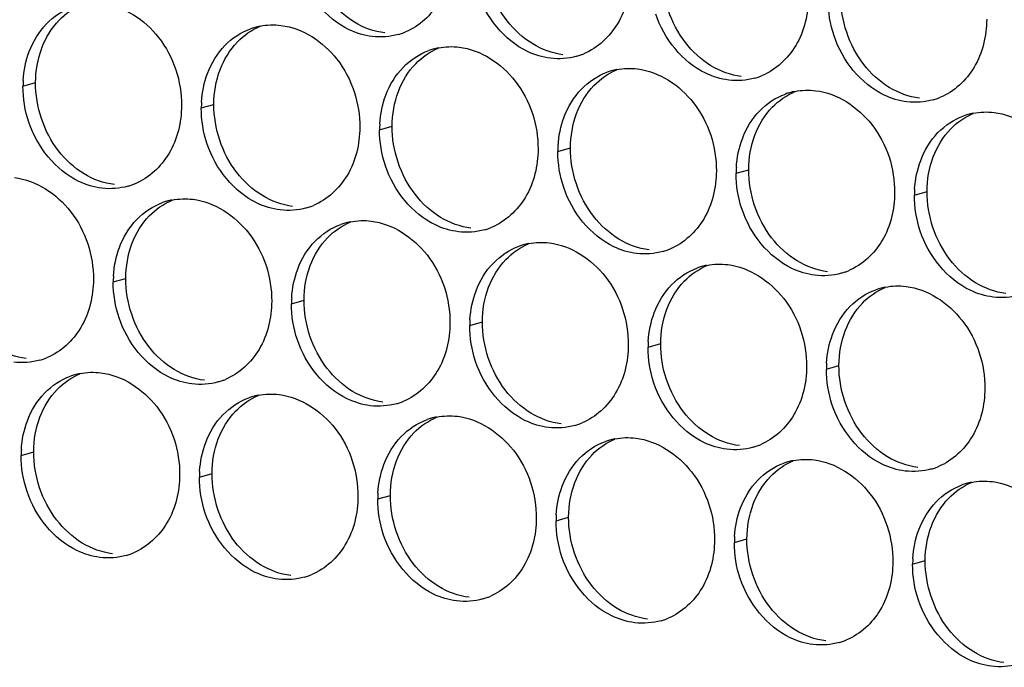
# Paper-space layout '45651_1_3' of a CAD drawing. Header units: millimetres. Extents: x -231 to 594, y 0 to 420.
# Tile 39 of 247: x 111.13 to 119.52, y 106.58 to 112.09. Entities that reach past the tile are written whole.
import ezdxf

# ---------------------------------------------------------------- set-up
doc = ezdxf.new("R2010")
doc.units = ezdxf.units.MM
doc.header["$LTSCALE"] = 32.67
doc.layers.add('02___PRT_ALL_AXES', color=7, linetype='CONTINUOUS')

psp = doc.layouts.new('45651_1_3')

# ---------------------------------------------------------------- linework, layer by layer
at = {"layer": '02___PRT_ALL_AXES', "color": 7, "linetype": 'CONTINUOUS'}
for p, q in [((111.1604, 111.5253), (111.2676, 111.556)), ((112.68, 111.3398), (112.7872, 111.3705)), ((114.1996, 111.1544), (114.3068, 111.185)), ((115.7192, 110.9689), (115.8264, 110.9996)), ((117.2388, 110.7834), (117.346, 110.8141)), ((118.7584, 110.5979), (118.8656, 110.6286)), ((111.9293, 109.8581), (112.0365, 109.8887)), ((113.4489, 109.6726), (113.5561, 109.7033)), ((114.9685, 109.4871), (115.0757, 109.5178)), ((116.4881, 109.3016), (116.5953, 109.3323)), ((118.0077, 109.1162), (118.1149, 109.1468)), ((111.1449, 108.3804), (111.2521, 108.4111)), ((112.6645, 108.1949), (112.7717, 108.2256)), ((114.1841, 108.0095), (114.2913, 108.0401)), ((115.7036, 107.824), (115.8108, 107.8547)), ((117.2232, 107.6385), (117.3304, 107.6692)), ((118.7428, 107.453), (118.85, 107.4837))]:
    psp.add_line(p, q, dxfattribs=at)
at = {"layer": '02___PRT_ALL_AXES', "color": 3, "linetype": 'CONTINUOUS'}
for centre, radius, start, end in [((113.2868, 111.4958), 0.5519, 100.97724, 105.93831), ((113.2854, 111.5008), 0.5467, 105.94061, 109.76751), ((114.2098, 112.4916), 0.5467, 285.94061, 289.76751), ((114.2093, 112.4929), 0.5481, 289.77289, 292.73686), ((114.805, 111.3153), 0.5467, 105.94061, 109.76751), ((114.8064, 111.3103), 0.5519, 100.97724, 105.93831), ((115.7294, 112.3061), 0.5467, 285.94061, 289.76751), ((115.7289, 112.3075), 0.5481, 289.77289, 292.73686), ((116.3246, 111.1299), 0.5467, 105.94061, 109.76751), ((116.326, 111.1248), 0.5519, 100.97724, 105.93831), ((117.2484, 112.122), 0.5481, 289.77289, 292.73686), ((112.0523, 111.5209), 0.8918, 176.51802, 179.71686), ((117.249, 112.1207), 0.5467, 285.94061, 289.76751), ((117.8442, 110.9444), 0.5467, 105.94061, 109.76751), ((117.8456, 110.9394), 0.5519, 100.97724, 105.93831), ((113.5718, 111.3354), 0.8918, 176.51802, 179.71686), ((118.7686, 111.9352), 0.5467, 285.94061, 289.76751), ((118.768, 111.9365), 0.5481, 289.77289, 292.73686), ((119.3638, 110.7589), 0.5467, 105.94061, 109.76751), ((119.3652, 110.7539), 0.5519, 100.97724, 105.93831), ((115.0914, 111.1499), 0.8918, 176.51802, 179.71686), ((116.611, 110.9645), 0.8918, 176.51802, 179.71686), ((118.1306, 110.779), 0.8918, 176.51802, 179.71686), ((111.9052, 111.2008), 0.5481, 289.77289, 292.73686), ((111.9058, 111.1994), 0.5467, 285.94061, 289.76751), ((119.6502, 110.5935), 0.8918, 176.51802, 179.71686), ((112.5347, 110.0191), 0.5467, 105.94061, 109.76751), ((112.5362, 110.014), 0.5519, 100.97724, 105.93831), ((113.4254, 111.014), 0.5467, 285.94061, 289.76751), ((113.4248, 111.0153), 0.5481, 289.77289, 292.73686), ((114.0543, 109.8336), 0.5467, 105.94061, 109.76751), ((114.0557, 109.8285), 0.5519, 100.97724, 105.93831), ((114.9449, 110.8285), 0.5467, 285.94061, 289.76751), ((114.9444, 110.8298), 0.5481, 289.77289, 292.73686), ((115.5739, 109.6481), 0.5467, 105.94061, 109.76751), ((115.5753, 109.6431), 0.5519, 100.97724, 105.93831), ((116.4645, 110.643), 0.5467, 285.94061, 289.76751), ((116.464, 110.6443), 0.5481, 289.77289, 292.73686), ((117.0935, 109.4626), 0.5467, 105.94061, 109.76751), ((117.0949, 109.4576), 0.5519, 100.97724, 105.93831), ((117.9841, 110.4575), 0.5467, 285.94061, 289.76751), ((117.9836, 110.4589), 0.5481, 289.77289, 292.73686), ((112.8212, 109.8537), 0.8918, 176.51802, 179.71686), ((118.6131, 109.2771), 0.5467, 105.94061, 109.76751), ((118.6145, 109.2721), 0.5519, 100.97724, 105.93831), ((114.3407, 109.6682), 0.8918, 176.51802, 179.71686), ((115.8603, 109.4827), 0.8918, 176.51802, 179.71686), ((117.3799, 109.2972), 0.8918, 176.51802, 179.71686), ((111.1551, 109.7177), 0.5467, 285.94061, 289.76751), ((111.1546, 109.719), 0.5481, 289.77289, 292.73686), ((118.8995, 109.1117), 0.8918, 176.51802, 179.71686), ((111.7503, 108.5414), 0.5467, 105.94061, 109.76751), ((111.7517, 108.5364), 0.5519, 100.97724, 105.93831), ((112.6747, 109.5322), 0.5467, 285.94061, 289.76751), ((112.6741, 109.5335), 0.5481, 289.77289, 292.73686), ((113.2699, 108.3559), 0.5467, 105.94061, 109.76751), ((113.2713, 108.3509), 0.5519, 100.97724, 105.93831), ((114.1943, 109.3467), 0.5467, 285.94061, 289.76751), ((114.1937, 109.348), 0.5481, 289.77289, 292.73686), ((114.7895, 108.1705), 0.5467, 105.94061, 109.76751), ((114.7909, 108.1654), 0.5519, 100.97724, 105.93831), ((115.7138, 109.1612), 0.5467, 285.94061, 289.76751), ((115.7133, 109.1626), 0.5481, 289.77289, 292.73686), ((116.3091, 107.985), 0.5467, 105.94061, 109.76751), ((116.3105, 107.9799), 0.5519, 100.97724, 105.93831), ((112.0367, 108.376), 0.8918, 176.51802, 179.71686), ((117.2334, 108.9758), 0.5467, 285.94061, 289.76751), ((117.2329, 108.9771), 0.5481, 289.77289, 292.73686), ((117.8286, 107.7995), 0.5467, 105.94061, 109.76751), ((117.8301, 107.7945), 0.5519, 100.97724, 105.93831), ((118.753, 108.7903), 0.5467, 285.94061, 289.76751), ((118.7525, 108.7916), 0.5481, 289.77289, 292.73686), ((113.5563, 108.1905), 0.8918, 176.51802, 179.71686), ((119.3482, 107.614), 0.5467, 105.94061, 109.76751), ((119.3496, 107.609), 0.5519, 100.97724, 105.93831), ((115.0759, 108.0051), 0.8918, 176.51802, 179.71686), ((116.5955, 107.8196), 0.8918, 176.51802, 179.71686), ((118.1151, 107.6341), 0.8918, 176.51802, 179.71686), ((111.8902, 108.0546), 0.5467, 285.94061, 289.76751), ((111.8897, 108.0559), 0.5481, 289.77289, 292.73686), ((119.6346, 107.4486), 0.8918, 176.51802, 179.71686), ((113.4098, 107.8691), 0.5467, 285.94061, 289.76751), ((113.4093, 107.8704), 0.5481, 289.77289, 292.73686), ((114.9294, 107.6836), 0.5467, 285.94061, 289.76751), ((114.9289, 107.6849), 0.5481, 289.77289, 292.73686), ((116.449, 107.4981), 0.5467, 285.94061, 289.76751), ((116.4485, 107.4994), 0.5481, 289.77289, 292.73686), ((117.9686, 107.3127), 0.5467, 285.94061, 289.76751), ((117.968, 107.314), 0.5481, 289.77289, 292.73686)]:
    psp.add_arc(centre, radius, start, end, dxfattribs=at)
for points, knots in [([(114.8152, 112.6526), (114.8145, 112.5113), (114.7515, 112.2351), (114.539, 112.0368), (114.4211, 111.9874)], [0, 0, 0, 0, 0.525086, 1, 1, 1, 1]), ([(114.136, 111.9488), (114.0684, 111.9571), (113.788, 112.0409), (113.5843, 112.3019), (113.5144, 112.5103)], [0, 0, 0, 0, 0.236458, 1, 1, 1, 1]), ([(116.3348, 112.4671), (116.3341, 112.3258), (116.2711, 112.0496), (116.0586, 111.8513), (115.9407, 111.8019)], [0, 0, 0, 0, 0.525086, 1, 1, 1, 1]), ([(115.6555, 111.7633), (115.588, 111.7716), (115.3076, 111.8554), (115.1039, 112.1164), (115.034, 112.3248)], [0, 0, 0, 0, 0.236458, 1, 1, 1, 1]), ([(111.8397, 112.2291), (112.024, 112.2066), (112.3874, 111.9655), (112.5122, 111.5644), (112.5112, 111.3604)], [0, 0, 0, 0, 0.476473, 1, 1, 1, 1]), ([(117.8544, 112.2817), (117.8537, 112.1404), (117.7907, 111.8641), (117.5782, 111.6658), (117.4603, 111.6164)], [0, 0, 0, 0, 0.525086, 1, 1, 1, 1]), ([(117.1751, 111.5779), (117.1075, 111.5861), (116.8272, 111.67), (116.6235, 111.931), (116.5536, 112.1394)], [0, 0, 0, 0, 0.236458, 1, 1, 1, 1]), ([(113.3593, 112.0436), (113.5436, 112.0211), (113.907, 111.78), (114.0318, 111.379), (114.0308, 111.175)], [0, 0, 0, 0, 0.476473, 1, 1, 1, 1]), ([(119.374, 112.0962), (119.3733, 111.9549), (119.3103, 111.6787), (119.0977, 111.4804), (118.9799, 111.431)], [0, 0, 0, 0, 0.525086, 1, 1, 1, 1]), ([(118.6947, 111.3924), (118.6271, 111.4006), (118.3468, 111.4845), (118.1431, 111.7455), (118.0731, 111.9539)], [0, 0, 0, 0, 0.236458, 1, 1, 1, 1]), ([(114.8789, 111.8581), (115.0632, 111.8356), (115.4265, 111.5945), (115.5514, 111.1935), (115.5503, 110.9895)], [0, 0, 0, 0, 0.476473, 1, 1, 1, 1]), ([(116.3984, 111.6727), (116.5827, 111.6502), (116.9461, 111.4091), (117.0709, 111.008), (117.0699, 110.804)], [0, 0, 0, 0, 0.476473, 1, 1, 1, 1]), ([(117.918, 111.4872), (118.1023, 111.4647), (118.4657, 111.2236), (118.5905, 110.8225), (118.5895, 110.6185)], [0, 0, 0, 0, 0.476473, 1, 1, 1, 1]), ([(112.5112, 111.3604), (112.5105, 111.2191), (112.4475, 110.9429), (112.235, 110.7446), (112.1171, 110.6952)], [0, 0, 0, 0, 0.525086, 1, 1, 1, 1]), ([(119.4376, 111.3017), (119.6219, 111.2792), (119.9853, 111.0381), (120.1101, 110.6371), (120.1091, 110.4331)], [0, 0, 0, 0, 0.476473, 1, 1, 1, 1]), ([(111.8319, 110.6566), (111.7643, 110.6649), (111.484, 110.7487), (111.2803, 111.0098), (111.2104, 111.2182)], [0, 0, 0, 0, 0.236458, 1, 1, 1, 1]), ([(114.0308, 111.175), (114.0301, 111.0337), (113.9671, 110.7575), (113.7545, 110.5591), (113.6367, 110.5098)], [0, 0, 0, 0, 0.525086, 1, 1, 1, 1]), ([(113.3515, 110.4712), (113.2839, 110.4794), (113.0036, 110.5633), (112.7999, 110.8243), (112.7299, 111.0327)], [0, 0, 0, 0, 0.236458, 1, 1, 1, 1]), ([(115.5503, 110.9895), (115.5496, 110.8482), (115.4867, 110.572), (115.2741, 110.3737), (115.1563, 110.3243)], [0, 0, 0, 0, 0.525086, 1, 1, 1, 1]), ([(114.8711, 110.2857), (114.8035, 110.2939), (114.5231, 110.3778), (114.3195, 110.6388), (114.2495, 110.8472)], [0, 0, 0, 0, 0.236458, 1, 1, 1, 1]), ([(117.0699, 110.804), (117.0692, 110.6627), (117.0063, 110.3865), (116.7937, 110.1882), (116.6758, 110.1388)], [0, 0, 0, 0, 0.525086, 1, 1, 1, 1]), ([(111.089, 110.7473), (111.2733, 110.7248), (111.6367, 110.4837), (111.7615, 110.0827), (111.7605, 109.8787)], [0, 0, 0, 0, 0.476473, 1, 1, 1, 1]), ([(116.3907, 110.1002), (116.3231, 110.1085), (116.0427, 110.1923), (115.8391, 110.4533), (115.7691, 110.6617)], [0, 0, 0, 0, 0.236458, 1, 1, 1, 1]), ([(118.5895, 110.6185), (118.5888, 110.4772), (118.5258, 110.201), (118.3133, 110.0027), (118.1954, 109.9533)], [0, 0, 0, 0, 0.525086, 1, 1, 1, 1]), ([(112.6086, 110.5619), (112.7929, 110.5394), (113.1563, 110.2982), (113.2811, 109.8972), (113.2801, 109.6932)], [0, 0, 0, 0, 0.476473, 1, 1, 1, 1]), ([(117.9103, 109.9147), (117.8427, 109.923), (117.5623, 110.0068), (117.3587, 110.2679), (117.2887, 110.4763)], [0, 0, 0, 0, 0.236458, 1, 1, 1, 1]), ([(114.1282, 110.3764), (114.3125, 110.3539), (114.6759, 110.1128), (114.8007, 109.7117), (114.7997, 109.5077)], [0, 0, 0, 0, 0.476473, 1, 1, 1, 1]), ([(119.4298, 109.7293), (119.3623, 109.7375), (119.0819, 109.8214), (118.8782, 110.0824), (118.8083, 110.2908)], [0, 0, 0, 0, 0.236458, 1, 1, 1, 1]), ([(115.6478, 110.1909), (115.8321, 110.1684), (116.1954, 109.9273), (116.3203, 109.5262), (116.3193, 109.3222)], [0, 0, 0, 0, 0.476473, 1, 1, 1, 1]), ([(117.1674, 110.0054), (117.3516, 109.9829), (117.715, 109.7418), (117.8398, 109.3408), (117.8388, 109.1368)], [0, 0, 0, 0, 0.476473, 1, 1, 1, 1]), ([(111.7605, 109.8787), (111.7598, 109.7374), (111.6968, 109.4612), (111.4843, 109.2628), (111.3664, 109.2135)], [0, 0, 0, 0, 0.525086, 1, 1, 1, 1]), ([(118.6869, 109.8199), (118.8712, 109.7974), (119.2346, 109.5563), (119.3594, 109.1553), (119.3584, 108.9513)], [0, 0, 0, 0, 0.476473, 1, 1, 1, 1]), ([(113.2801, 109.6932), (113.2794, 109.5519), (113.2164, 109.2757), (113.0039, 109.0774), (112.886, 109.028)], [0, 0, 0, 0, 0.525086, 1, 1, 1, 1]), ([(112.6008, 108.9894), (112.5333, 108.9977), (112.2529, 109.0815), (112.0492, 109.3425), (111.9793, 109.5509)], [0, 0, 0, 0, 0.236458, 1, 1, 1, 1]), ([(114.7997, 109.5077), (114.799, 109.3664), (114.736, 109.0902), (114.5235, 108.8919), (114.4056, 108.8425)], [0, 0, 0, 0, 0.525086, 1, 1, 1, 1]), ([(114.1204, 108.8039), (114.0528, 108.8122), (113.7725, 108.896), (113.5688, 109.157), (113.4988, 109.3654)], [0, 0, 0, 0, 0.236458, 1, 1, 1, 1]), ([(116.3193, 109.3222), (116.3186, 109.1809), (116.2556, 108.9047), (116.043, 108.7064), (115.9252, 108.657)], [0, 0, 0, 0, 0.525086, 1, 1, 1, 1]), ([(115.64, 108.6185), (115.5724, 108.6267), (115.292, 108.7106), (115.0884, 108.9716), (115.0184, 109.18)], [0, 0, 0, 0, 0.236458, 1, 1, 1, 1]), ([(117.8388, 109.1368), (117.8381, 108.9955), (117.7752, 108.7193), (117.5626, 108.5209), (117.4448, 108.4716)], [0, 0, 0, 0, 0.525086, 1, 1, 1, 1]), ([(111.8242, 109.0842), (112.0084, 109.0617), (112.3718, 108.8206), (112.4966, 108.4195), (112.4956, 108.2155)], [0, 0, 0, 0, 0.476473, 1, 1, 1, 1]), ([(117.1596, 108.433), (117.092, 108.4412), (116.8116, 108.5251), (116.608, 108.7861), (116.538, 108.9945)], [0, 0, 0, 0, 0.236458, 1, 1, 1, 1]), ([(119.3584, 108.9513), (119.3577, 108.81), (119.2947, 108.5338), (119.0822, 108.3355), (118.9643, 108.2861)], [0, 0, 0, 0, 0.525086, 1, 1, 1, 1]), ([(113.3437, 108.8987), (113.528, 108.8762), (113.8914, 108.6351), (114.0162, 108.2341), (114.0152, 108.0301)], [0, 0, 0, 0, 0.476473, 1, 1, 1, 1]), ([(118.6792, 108.2475), (118.6116, 108.2557), (118.3312, 108.3396), (118.1276, 108.6006), (118.0576, 108.809)], [0, 0, 0, 0, 0.236458, 1, 1, 1, 1]), ([(114.8633, 108.7133), (115.0476, 108.6908), (115.411, 108.4497), (115.5358, 108.0486), (115.5348, 107.8446)], [0, 0, 0, 0, 0.476473, 1, 1, 1, 1]), ([(116.3829, 108.5278), (116.5672, 108.5053), (116.9306, 108.2642), (117.0554, 107.8631), (117.0544, 107.6591)], [0, 0, 0, 0, 0.476473, 1, 1, 1, 1]), ([(117.9025, 108.3423), (118.0868, 108.3198), (118.4502, 108.0787), (118.575, 107.6776), (118.574, 107.4736)], [0, 0, 0, 0, 0.476473, 1, 1, 1, 1]), ([(112.4956, 108.2155), (112.4949, 108.0743), (112.432, 107.798), (112.2194, 107.5997), (112.1016, 107.5503)], [0, 0, 0, 0, 0.525086, 1, 1, 1, 1]), ([(119.4221, 108.1568), (119.6064, 108.1343), (119.9698, 107.8932), (120.0946, 107.4922), (120.0936, 107.2882)], [0, 0, 0, 0, 0.476473, 1, 1, 1, 1]), ([(111.8164, 107.5118), (111.7488, 107.52), (111.4684, 107.6039), (111.2648, 107.8649), (111.1948, 108.0733)], [0, 0, 0, 0, 0.236458, 1, 1, 1, 1]), ([(114.0152, 108.0301), (114.0145, 107.8888), (113.9515, 107.6126), (113.739, 107.4143), (113.6211, 107.3649)], [0, 0, 0, 0, 0.525086, 1, 1, 1, 1]), ([(113.336, 107.3263), (113.2684, 107.3345), (112.988, 107.4184), (112.7844, 107.6794), (112.7144, 107.8878)], [0, 0, 0, 0, 0.236458, 1, 1, 1, 1]), ([(115.5348, 107.8446), (115.5341, 107.7033), (115.4711, 107.4271), (115.2586, 107.2288), (115.1407, 107.1794)], [0, 0, 0, 0, 0.525086, 1, 1, 1, 1]), ([(114.8555, 107.1408), (114.788, 107.1491), (114.5076, 107.2329), (114.3039, 107.4939), (114.234, 107.7023)], [0, 0, 0, 0, 0.236458, 1, 1, 1, 1]), ([(117.0544, 107.6591), (117.0537, 107.5178), (116.9907, 107.2416), (116.7782, 107.0433), (116.6603, 106.9939)], [0, 0, 0, 0, 0.525086, 1, 1, 1, 1]), ([(116.3751, 106.9553), (116.3076, 106.9636), (116.0272, 107.0474), (115.8235, 107.3084), (115.7536, 107.5168)], [0, 0, 0, 0, 0.236458, 1, 1, 1, 1]), ([(118.574, 107.4736), (118.5733, 107.3323), (118.5103, 107.0561), (118.2978, 106.8578), (118.1799, 106.8084)], [0, 0, 0, 0, 0.525086, 1, 1, 1, 1]), ([(117.8947, 106.7699), (117.8271, 106.7781), (117.5468, 106.862), (117.3431, 107.123), (117.2732, 107.3314)], [0, 0, 0, 0, 0.236458, 1, 1, 1, 1]), ([(119.4143, 106.5844), (119.3467, 106.5926), (119.0663, 106.6765), (118.8627, 106.9375), (118.7927, 107.1459)], [0, 0, 0, 0, 0.236458, 1, 1, 1, 1])]:
    psp.add_open_spline(points, degree=3, knots=knots, dxfattribs=at)
at = {"layer": '02___PRT_ALL_AXES', "color": 7, "linetype": 'CONTINUOUS'}
for points in [[(115.2863, 112.0826), (115.1615, 112.244), (115.0902, 112.4587), (115.0912, 112.6627)], [(116.8059, 111.8971), (116.6811, 112.0585), (116.6098, 112.2732), (116.6108, 112.4772)], [(118.3255, 111.7116), (118.2007, 111.873), (118.1294, 112.0877), (118.1304, 112.2917)], [(111.4682, 112.0878), (111.5226, 112.1441), (111.5895, 112.1909), (111.6617, 112.2212)], [(113.985, 112.0709), (113.9011, 112.1217), (113.8267, 112.1905), (113.7667, 112.2681)], [(111.3205, 111.8506), (111.3533, 111.9377), (111.4035, 112.0208), (111.4682, 112.0878)], [(112.9878, 111.9023), (113.0422, 111.9587), (113.109, 112.0054), (113.1813, 112.0357)], [(114.2432, 111.9795), (114.1525, 111.9906), (114.0631, 112.0236), (113.985, 112.0709)], [(115.5046, 111.8854), (115.4207, 111.9362), (115.3463, 112.005), (115.2863, 112.0826)], [(112.8401, 111.6651), (112.8729, 111.7523), (112.9231, 111.8353), (112.9878, 111.9023)], [(115.7627, 111.794), (115.6721, 111.8051), (115.5827, 111.8381), (115.5046, 111.8854)], [(117.0242, 111.6999), (116.9403, 111.7507), (116.8659, 111.8196), (116.8059, 111.8971)], [(111.2676, 111.556), (111.2681, 111.6558), (111.2854, 111.7572), (111.3205, 111.8506)], [(114.5074, 111.7168), (114.5618, 111.7732), (114.6286, 111.82), (114.7009, 111.8502)], [(114.3597, 111.4796), (114.3925, 111.5668), (114.4427, 111.6498), (114.5074, 111.7168)], [(117.2823, 111.6085), (117.1917, 111.6196), (117.1022, 111.6526), (117.0242, 111.6999)], [(118.5437, 111.5145), (118.4599, 111.5653), (118.3855, 111.6341), (118.3255, 111.7116)], [(112.7872, 111.3705), (112.7877, 111.4703), (112.805, 111.5717), (112.8401, 111.6651)], [(116.0269, 111.5314), (116.0814, 111.5877), (116.1482, 111.6345), (116.2205, 111.6648)], [(111.4627, 110.9759), (111.3379, 111.1373), (111.2666, 111.352), (111.2676, 111.556)], [(115.8793, 111.2942), (115.9121, 111.3813), (115.9622, 111.4644), (116.0269, 111.5314)], [(114.3068, 111.185), (114.3073, 111.2848), (114.3246, 111.3863), (114.3597, 111.4796)], [(117.5465, 111.3459), (117.601, 111.4022), (117.6678, 111.449), (117.7401, 111.4793)], [(118.8019, 111.4231), (118.7113, 111.4341), (118.6218, 111.4672), (118.5437, 111.5145)], [(112.9823, 110.7904), (112.8575, 110.9518), (112.7862, 111.1665), (112.7872, 111.3705)], [(115.8264, 110.9996), (115.8269, 111.0993), (115.8441, 111.2008), (115.8793, 111.2942)], [(117.3989, 111.1087), (117.4317, 111.1958), (117.4818, 111.2789), (117.5465, 111.3459)], [(119.0661, 111.1604), (119.1205, 111.2168), (119.1874, 111.2635), (119.2596, 111.2938)], [(114.5019, 110.6049), (114.3771, 110.7663), (114.3058, 110.981), (114.3068, 111.185)], [(117.346, 110.8141), (117.3465, 110.9138), (117.3637, 111.0153), (117.3989, 111.1087)], [(118.9185, 110.9232), (118.9513, 111.0104), (119.0014, 111.0934), (119.0661, 111.1604)], [(111.681, 110.7787), (111.5971, 110.8295), (111.5227, 110.8983), (111.4627, 110.9759)], [(116.0215, 110.4195), (115.8966, 110.5808), (115.8254, 110.7956), (115.8264, 110.9996)], [(118.8656, 110.6286), (118.866, 110.7284), (118.8833, 110.8298), (118.9185, 110.9232)], [(111.9391, 110.6873), (111.8485, 110.6984), (111.759, 110.7314), (111.681, 110.7787)], [(113.2005, 110.5932), (113.1167, 110.644), (113.0423, 110.7129), (112.9823, 110.7904)], [(117.541, 110.234), (117.4162, 110.3954), (117.345, 110.6101), (117.346, 110.8141)], [(119.0606, 110.0485), (118.9358, 110.2099), (118.8645, 110.4246), (118.8656, 110.6286)], [(112.2371, 110.4205), (112.2915, 110.4769), (112.3584, 110.5237), (112.4306, 110.5539)], [(113.4587, 110.5019), (113.3681, 110.5129), (113.2786, 110.5459), (113.2005, 110.5932)], [(114.7201, 110.4078), (114.6363, 110.4586), (114.5619, 110.5274), (114.5019, 110.6049)], [(112.0894, 110.1833), (112.1222, 110.2705), (112.1724, 110.3535), (112.2371, 110.4205)], [(113.7567, 110.2351), (113.8111, 110.2914), (113.8779, 110.3382), (113.9502, 110.3685)], [(114.9783, 110.3164), (114.8877, 110.3274), (114.7982, 110.3605), (114.7201, 110.4078)], [(116.2397, 110.2223), (116.1559, 110.2731), (116.0814, 110.3419), (116.0215, 110.4195)], [(113.609, 109.9979), (113.6418, 110.085), (113.692, 110.1681), (113.7567, 110.2351)], [(116.4979, 110.1309), (116.4073, 110.142), (116.3178, 110.175), (116.2397, 110.2223)], [(117.7593, 110.0368), (117.6754, 110.0876), (117.601, 110.1564), (117.541, 110.234)], [(112.0365, 109.8887), (112.037, 109.9885), (112.0543, 110.09), (112.0894, 110.1833)], [(115.2763, 110.0496), (115.3307, 110.1059), (115.3975, 110.1527), (115.4698, 110.183)], [(115.1286, 109.8124), (115.1614, 109.8996), (115.2116, 109.9826), (115.2763, 110.0496)], [(118.0175, 109.9454), (117.9268, 109.9565), (117.8374, 109.9895), (117.7593, 110.0368)], [(119.2789, 109.8513), (119.195, 109.9021), (119.1206, 109.971), (119.0606, 110.0485)], [(113.5561, 109.7033), (113.5566, 109.803), (113.5739, 109.9045), (113.609, 109.9979)], [(116.7959, 109.8641), (116.8503, 109.9205), (116.9171, 109.9672), (116.9894, 109.9975)], [(112.2316, 109.3087), (112.1068, 109.47), (112.0355, 109.6847), (112.0365, 109.8887)], [(116.6482, 109.6269), (116.681, 109.7141), (116.7311, 109.7971), (116.7959, 109.8641)], [(119.537, 109.7599), (119.4464, 109.771), (119.357, 109.804), (119.2789, 109.8513)], [(115.0757, 109.5178), (115.0762, 109.6176), (115.0935, 109.719), (115.1286, 109.8124)], [(118.3154, 109.6786), (118.3699, 109.735), (118.4367, 109.7818), (118.509, 109.812)], [(113.7512, 109.1232), (113.6264, 109.2845), (113.5551, 109.4993), (113.5561, 109.7033)], [(116.5953, 109.3323), (116.5958, 109.4321), (116.613, 109.5335), (116.6482, 109.6269)], [(118.1678, 109.4414), (118.2006, 109.5286), (118.2507, 109.6116), (118.3154, 109.6786)], [(115.2708, 108.9377), (115.146, 109.0991), (115.0747, 109.3138), (115.0757, 109.5178)], [(118.1149, 109.1468), (118.1154, 109.2466), (118.1326, 109.3481), (118.1678, 109.4414)], [(111.1884, 109.2056), (111.0978, 109.2166), (111.0084, 109.2497), (110.9303, 109.297)], [(112.4499, 109.1115), (112.366, 109.1623), (112.2916, 109.2311), (112.2316, 109.3087)], [(116.7904, 108.7522), (116.6655, 108.9136), (116.5943, 109.1283), (116.5953, 109.3323)], [(112.708, 109.0201), (112.6174, 109.0311), (112.5279, 109.0642), (112.4499, 109.1115)], [(113.9695, 108.926), (113.8856, 108.9768), (113.8112, 109.0456), (113.7512, 109.1232)], [(118.3099, 108.5667), (118.1851, 108.7281), (118.1139, 108.9428), (118.1149, 109.1468)], [(111.4527, 108.9429), (111.5071, 108.9993), (111.5739, 109.046), (111.6462, 109.0763)], [(111.305, 108.7057), (111.3378, 108.7929), (111.3879, 108.8759), (111.4527, 108.9429)], [(115.489, 108.7405), (115.4052, 108.7913), (115.3308, 108.8601), (115.2708, 108.9377)], [(112.9722, 108.7574), (113.0267, 108.8138), (113.0935, 108.8605), (113.1658, 108.8908)], [(114.2276, 108.8346), (114.137, 108.8457), (114.0475, 108.8787), (113.9695, 108.926)], [(111.2521, 108.4111), (111.2526, 108.5109), (111.2698, 108.6123), (111.305, 108.7057)], [(112.8246, 108.5202), (112.8574, 108.6074), (112.9075, 108.6904), (112.9722, 108.7574)], [(114.4918, 108.5719), (114.5462, 108.6283), (114.6131, 108.6751), (114.6853, 108.7054)], [(115.7472, 108.6491), (115.6566, 108.6602), (115.5671, 108.6932), (115.489, 108.7405)], [(117.0086, 108.555), (116.9248, 108.6059), (116.8503, 108.6747), (116.7904, 108.7522)], [(112.7717, 108.2256), (112.7722, 108.3254), (112.7894, 108.4268), (112.8246, 108.5202)], [(114.3442, 108.3347), (114.377, 108.4219), (114.4271, 108.5049), (114.4918, 108.5719)], [(116.0114, 108.3865), (116.0658, 108.4428), (116.1327, 108.4896), (116.2049, 108.5199)], [(117.2668, 108.4637), (117.1762, 108.4747), (117.0867, 108.5077), (117.0086, 108.555)], [(118.5282, 108.3696), (118.4443, 108.4204), (118.3699, 108.4892), (118.3099, 108.5667)], [(111.4472, 107.831), (111.3223, 107.9924), (111.2511, 108.2071), (111.2521, 108.4111)], [(115.8637, 108.1493), (115.8966, 108.2364), (115.9467, 108.3195), (116.0114, 108.3865)], [(118.7864, 108.2782), (118.6957, 108.2892), (118.6063, 108.3223), (118.5282, 108.3696)], [(114.2913, 108.0401), (114.2918, 108.1399), (114.309, 108.2414), (114.3442, 108.3347)], [(117.531, 108.201), (117.5854, 108.2573), (117.6522, 108.3041), (117.7245, 108.3344)], [(112.9667, 107.6455), (112.8419, 107.8069), (112.7707, 108.0216), (112.7717, 108.2256)], [(117.3833, 107.9638), (117.4161, 108.051), (117.4663, 108.134), (117.531, 108.201)], [(115.8108, 107.8547), (115.8113, 107.9544), (115.8286, 108.0559), (115.8637, 108.1493)], [(119.0506, 108.0155), (119.105, 108.0719), (119.1718, 108.1186), (119.2441, 108.1489)], [(114.4863, 107.4601), (114.3615, 107.6214), (114.2903, 107.8361), (114.2913, 108.0401)], [(118.9029, 107.7783), (118.9357, 107.8655), (118.9859, 107.9485), (119.0506, 108.0155)], [(117.3304, 107.6692), (117.3309, 107.769), (117.3482, 107.8704), (117.3833, 107.9638)], [(116.0059, 107.2746), (115.8811, 107.4359), (115.8098, 107.6507), (115.8108, 107.8547)], [(111.6654, 107.6338), (111.5816, 107.6846), (111.5071, 107.7535), (111.4472, 107.831)], [(118.85, 107.4837), (118.8505, 107.5835), (118.8678, 107.6849), (118.9029, 107.7783)], [(117.5255, 107.0891), (117.4007, 107.2505), (117.3294, 107.4652), (117.3304, 107.6692)], [(111.9236, 107.5424), (111.833, 107.5535), (111.7435, 107.5865), (111.6654, 107.6338)], [(113.185, 107.4484), (113.1011, 107.4992), (113.0267, 107.568), (112.9667, 107.6455)], [(113.4432, 107.357), (113.3525, 107.368), (113.2631, 107.4011), (113.185, 107.4484)], [(114.7046, 107.2629), (114.6207, 107.3137), (114.5463, 107.3825), (114.4863, 107.4601)], [(119.0451, 106.9036), (118.9203, 107.065), (118.849, 107.2797), (118.85, 107.4837)], [(114.9627, 107.1715), (114.8721, 107.1825), (114.7827, 107.2156), (114.7046, 107.2629)], [(116.2242, 107.0774), (116.1403, 107.1282), (116.0659, 107.197), (116.0059, 107.2746)], [(117.7438, 106.8919), (117.6599, 106.9427), (117.5855, 107.0115), (117.5255, 107.0891)], [(116.4823, 106.986), (116.3917, 106.9971), (116.3022, 107.0301), (116.2242, 107.0774)], [(118.0019, 106.8005), (117.9113, 106.8116), (117.8218, 106.8446), (117.7438, 106.8919)], [(119.2633, 106.7064), (119.1795, 106.7573), (119.1051, 106.8261), (119.0451, 106.9036)], [(119.5215, 106.6151), (119.4309, 106.6261), (119.3414, 106.6591), (119.2633, 106.7064)]]:
    psp.add_open_spline(points, degree=3, dxfattribs=at)
at = {"layer": '02___PRT_ALL_AXES', "color": 3, "linetype": 'CONTINUOUS'}
for points in [[(111.361, 112.0571), (111.4218, 112.1201), (111.4985, 112.1712), (111.5809, 112.2008)], [(118.0731, 111.9539), (118.0401, 112.0522), (118.0227, 112.1573), (118.0232, 112.261)], [(111.2133, 111.8199), (111.2461, 111.9071), (111.2963, 111.9901), (111.361, 112.0571)], [(113.1817, 112.0376), (113.2399, 112.0489), (113.3005, 112.0508), (113.3593, 112.0436)], [(112.8806, 111.8716), (112.9414, 111.9346), (113.0181, 111.9857), (113.1005, 112.0153)], [(114.36, 111.9659), (114.2879, 111.9454), (114.2103, 111.9397), (114.136, 111.9488)], [(112.7329, 111.6344), (112.7657, 111.7216), (112.8159, 111.8046), (112.8806, 111.8716)], [(114.7013, 111.8522), (114.7595, 111.8634), (114.8201, 111.8653), (114.8789, 111.8581)], [(111.1621, 111.5751), (111.1671, 111.6583), (111.184, 111.7419), (111.2133, 111.8199)], [(114.4002, 111.6862), (114.461, 111.7491), (114.5377, 111.8002), (114.6201, 111.8298)], [(115.8795, 111.7805), (115.8075, 111.7599), (115.7299, 111.7543), (115.6555, 111.7633)], [(112.6817, 111.3896), (112.6867, 111.4728), (112.7035, 111.5564), (112.7329, 111.6344)], [(114.2525, 111.449), (114.2853, 111.5361), (114.3355, 111.6192), (114.4002, 111.6862)], [(115.9197, 111.5007), (115.9806, 111.5637), (116.0573, 111.6147), (116.1397, 111.6444)], [(116.2209, 111.6667), (116.279, 111.678), (116.3397, 111.6798), (116.3984, 111.6727)], [(117.3991, 111.595), (117.3271, 111.5744), (117.2495, 111.5688), (117.1751, 111.5779)], [(111.2104, 111.2182), (111.1774, 111.3165), (111.1599, 111.4216), (111.1604, 111.5253)], [(114.2012, 111.2041), (114.2063, 111.2873), (114.2231, 111.3709), (114.2525, 111.449)], [(115.7721, 111.2635), (115.8049, 111.3506), (115.855, 111.4337), (115.9197, 111.5007)], [(117.4393, 111.3152), (117.5002, 111.3782), (117.5769, 111.4293), (117.6593, 111.4589)], [(117.7405, 111.4812), (117.7986, 111.4925), (117.8593, 111.4944), (117.918, 111.4872)], [(118.9187, 111.4095), (118.8467, 111.3889), (118.769, 111.3833), (118.6947, 111.3924)], [(112.7299, 111.0327), (112.6969, 111.131), (112.6795, 111.2361), (112.68, 111.3398)], [(117.2917, 111.078), (117.3245, 111.1652), (117.3746, 111.2482), (117.4393, 111.3152)], [(119.2601, 111.2957), (119.3182, 111.307), (119.3788, 111.3089), (119.4376, 111.3017)], [(115.7208, 111.0186), (115.7259, 111.1019), (115.7427, 111.1854), (115.7721, 111.2635)], [(118.9589, 111.1297), (119.0198, 111.1927), (119.0965, 111.2438), (119.1789, 111.2734)], [(114.2495, 110.8472), (114.2165, 110.9455), (114.1991, 111.0506), (114.1996, 111.1544)], [(118.8113, 110.8925), (118.8441, 110.9797), (118.8942, 111.0627), (118.9589, 111.1297)], [(117.2404, 110.8332), (117.2455, 110.9164), (117.2623, 111), (117.2917, 111.078)], [(115.7691, 110.6617), (115.7361, 110.7601), (115.7187, 110.8652), (115.7192, 110.9689)], [(118.76, 110.6477), (118.7651, 110.7309), (118.7819, 110.8145), (118.8113, 110.8925)], [(117.2887, 110.4763), (117.2557, 110.5746), (117.2383, 110.6797), (117.2388, 110.7834)], [(112.0559, 110.6738), (111.9839, 110.6532), (111.9063, 110.6476), (111.8319, 110.6566)], [(112.1299, 110.3899), (112.1907, 110.4529), (112.2674, 110.5039), (112.3498, 110.5335)], [(112.4311, 110.5559), (112.4892, 110.5671), (112.5498, 110.569), (112.6086, 110.5619)], [(118.8083, 110.2908), (118.7753, 110.3891), (118.7578, 110.4942), (118.7584, 110.5979)], [(113.5755, 110.4883), (113.5035, 110.4677), (113.4258, 110.4621), (113.3515, 110.4712)], [(111.9822, 110.1527), (112.015, 110.2398), (112.0652, 110.3229), (112.1299, 110.3899)], [(113.9506, 110.3704), (114.0088, 110.3817), (114.0694, 110.3835), (114.1282, 110.3764)], [(113.6495, 110.2044), (113.7103, 110.2674), (113.787, 110.3185), (113.8694, 110.3481)], [(115.0951, 110.3028), (115.0231, 110.2822), (114.9454, 110.2766), (114.8711, 110.2857)], [(113.5018, 109.9672), (113.5346, 110.0543), (113.5848, 110.1374), (113.6495, 110.2044)], [(115.4702, 110.1849), (115.5284, 110.1962), (115.589, 110.1981), (115.6478, 110.1909)], [(111.931, 109.9078), (111.936, 109.991), (111.9529, 110.0746), (111.9822, 110.1527)], [(115.1691, 110.0189), (115.2299, 110.0819), (115.3066, 110.133), (115.389, 110.1626)], [(116.6147, 110.1173), (116.5427, 110.0968), (116.465, 110.0911), (116.3907, 110.1002)], [(115.0214, 109.7817), (115.0542, 109.8689), (115.1044, 109.9519), (115.1691, 110.0189)], [(113.4506, 109.7223), (113.4556, 109.8056), (113.4724, 109.8891), (113.5018, 109.9672)], [(116.6887, 109.8334), (116.7495, 109.8964), (116.8262, 109.9475), (116.9086, 109.9771)], [(116.9898, 109.9994), (117.0479, 110.0107), (117.1086, 110.0126), (117.1674, 110.0054)], [(111.9793, 109.5509), (111.9463, 109.6492), (111.9288, 109.7543), (111.9293, 109.8581)], [(118.1343, 109.9319), (118.0623, 109.9113), (117.9846, 109.9057), (117.9103, 109.9147)], [(114.9701, 109.5369), (114.9752, 109.6201), (114.992, 109.7037), (115.0214, 109.7817)], [(116.541, 109.5962), (116.5738, 109.6834), (116.624, 109.7664), (116.6887, 109.8334)], [(118.2082, 109.648), (118.2691, 109.7109), (118.3458, 109.762), (118.4282, 109.7916)], [(118.5094, 109.814), (118.5675, 109.8252), (118.6282, 109.8271), (118.6869, 109.8199)], [(119.6538, 109.7464), (119.5818, 109.7258), (119.5042, 109.7202), (119.4298, 109.7293)], [(113.4988, 109.3654), (113.4658, 109.4638), (113.4484, 109.5689), (113.4489, 109.6726)], [(118.0606, 109.4108), (118.0934, 109.4979), (118.1435, 109.581), (118.2082, 109.648)], [(116.4897, 109.3514), (116.4948, 109.4346), (116.5116, 109.5182), (116.541, 109.5962)], [(115.0184, 109.18), (114.9854, 109.2783), (114.968, 109.3834), (114.9685, 109.4871)], [(118.0093, 109.1659), (118.0144, 109.2491), (118.0312, 109.3327), (118.0606, 109.4108)], [(116.538, 108.9945), (116.505, 109.0928), (116.4876, 109.1979), (116.4881, 109.3016)], [(111.3052, 109.192), (111.2332, 109.1714), (111.1556, 109.1658), (111.0812, 109.1749)], [(118.0576, 108.809), (118.0246, 108.9073), (118.0072, 109.0124), (118.0077, 109.1162)], [(111.3455, 108.9122), (111.4063, 108.9752), (111.483, 109.0263), (111.5654, 109.0559)], [(111.6466, 109.0782), (111.7047, 109.0895), (111.7654, 109.0914), (111.8242, 109.0842)], [(112.8248, 109.0065), (112.7528, 108.9859), (112.6752, 108.9803), (112.6008, 108.9894)], [(111.1978, 108.675), (111.2306, 108.7622), (111.2808, 108.8452), (111.3455, 108.9122)], [(112.865, 108.7267), (112.9259, 108.7897), (113.0026, 108.8408), (113.085, 108.8704)], [(113.1662, 108.8927), (113.2243, 108.904), (113.285, 108.9059), (113.3437, 108.8987)], [(114.3444, 108.821), (114.2724, 108.8005), (114.1947, 108.7949), (114.1204, 108.8039)], [(111.1465, 108.4302), (111.1516, 108.5134), (111.1684, 108.597), (111.1978, 108.675)], [(112.7174, 108.4895), (112.7502, 108.5767), (112.8003, 108.6597), (112.865, 108.7267)], [(114.3846, 108.5413), (114.4455, 108.6043), (114.5222, 108.6553), (114.6046, 108.6849)], [(114.6858, 108.7073), (114.7439, 108.7185), (114.8045, 108.7204), (114.8633, 108.7133)], [(115.864, 108.6356), (115.792, 108.615), (115.7143, 108.6094), (115.64, 108.6185)], [(114.237, 108.3041), (114.2698, 108.3912), (114.3199, 108.4743), (114.3846, 108.5413)], [(116.2054, 108.5218), (116.2635, 108.5331), (116.3241, 108.5349), (116.3829, 108.5278)], [(112.6661, 108.2447), (112.6712, 108.3279), (112.688, 108.4115), (112.7174, 108.4895)], [(115.9042, 108.3558), (115.965, 108.4188), (116.0417, 108.4699), (116.1242, 108.4995)], [(117.3836, 108.4501), (117.3116, 108.4295), (117.2339, 108.4239), (117.1596, 108.433)], [(111.1948, 108.0733), (111.1618, 108.1716), (111.1444, 108.2767), (111.1449, 108.3804)], [(115.7565, 108.1186), (115.7894, 108.2058), (115.8395, 108.2888), (115.9042, 108.3558)], [(117.725, 108.3363), (117.7831, 108.3476), (117.8437, 108.3495), (117.9025, 108.3423)], [(114.1857, 108.0592), (114.1908, 108.1425), (114.2076, 108.226), (114.237, 108.3041)], [(117.4238, 108.1703), (117.4846, 108.2333), (117.5613, 108.2844), (117.6437, 108.314)], [(118.9032, 108.2646), (118.8312, 108.244), (118.7535, 108.2384), (118.6792, 108.2475)], [(112.7144, 107.8878), (112.6814, 107.9861), (112.664, 108.0912), (112.6645, 108.1949)], [(115.7053, 107.8737), (115.7103, 107.957), (115.7272, 108.0405), (115.7565, 108.1186)], [(117.2761, 107.9331), (117.3089, 108.0203), (117.3591, 108.1033), (117.4238, 108.1703)], [(118.9434, 107.9848), (119.0042, 108.0478), (119.0809, 108.0989), (119.1633, 108.1285)], [(119.2445, 108.1508), (119.3027, 108.1621), (119.3633, 108.164), (119.4221, 108.1568)], [(114.234, 107.7023), (114.201, 107.8006), (114.1835, 107.9057), (114.1841, 108.0095)], [(117.2249, 107.6883), (117.2299, 107.7715), (117.2468, 107.8551), (117.2761, 107.9331)], [(118.7957, 107.7476), (118.8285, 107.8348), (118.8787, 107.9178), (118.9434, 107.9848)], [(115.7536, 107.5168), (115.7206, 107.6152), (115.7031, 107.7203), (115.7036, 107.824)], [(118.7445, 107.5028), (118.7495, 107.586), (118.7663, 107.6696), (118.7957, 107.7476)], [(117.2732, 107.3314), (117.2401, 107.4297), (117.2227, 107.5348), (117.2232, 107.6385)], [(112.0404, 107.5289), (111.9684, 107.5083), (111.8907, 107.5027), (111.8164, 107.5118)], [(118.7927, 107.1459), (118.7597, 107.2442), (118.7423, 107.3493), (118.7428, 107.453)], [(113.56, 107.3434), (113.488, 107.3228), (113.4103, 107.3172), (113.336, 107.3263)], [(115.0795, 107.1579), (115.0075, 107.1373), (114.9299, 107.1317), (114.8555, 107.1408)], [(116.5991, 106.9724), (116.5271, 106.9519), (116.4495, 106.9463), (116.3751, 106.9553)], [(118.1187, 106.787), (118.0467, 106.7664), (117.969, 106.7608), (117.8947, 106.7699)], [(119.6383, 106.6015), (119.5663, 106.5809), (119.4886, 106.5753), (119.4143, 106.5844)]]:
    psp.add_open_spline(points, degree=3, dxfattribs=at)

doc.saveas('drawing.dxf')
